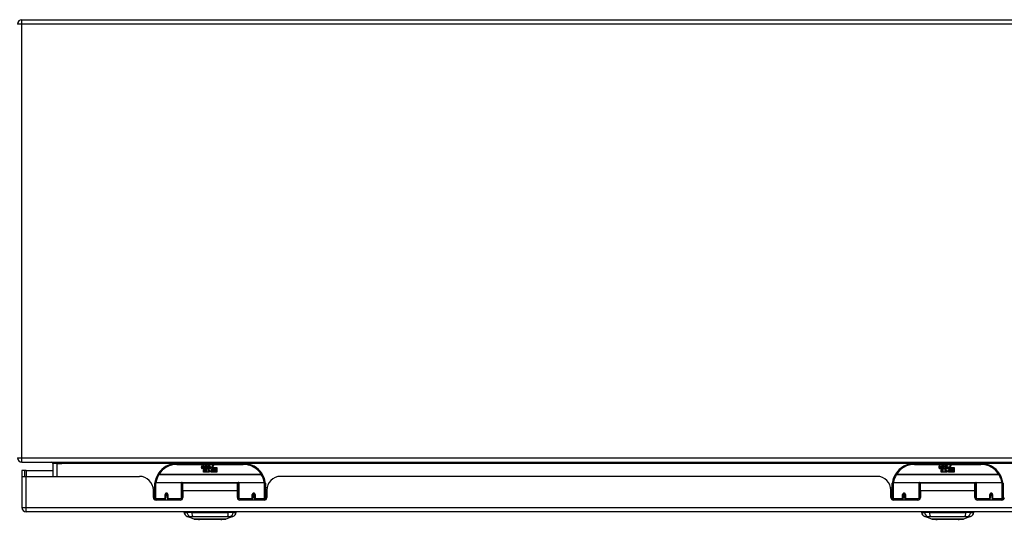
# Model space of a CAD drawing. Header units: inches. Extents: x 19 to 446, y 48 to 207.
# Tile 4 of 23: x 61 to 83, y 48 to 59. Entities that reach past the tile are written whole.
import ezdxf

# ---------------------------------------------------------------- set-up
doc = ezdxf.new("R2010")
doc.units = ezdxf.units.IN
doc.header["$MEASUREMENT"] = 0
doc.layers.add('Visible Edges(ANSI)', color=7, linetype='Continuous', lineweight=25)
doc.layers.add('Visible Tangent Edges(ANSI)', color=7, linetype='Continuous', lineweight=25)

msp = doc.modelspace()

# ---------------------------------------------------------------- linework, layer by layer
at = {"layer": 'Visible Edges(ANSI)'}
for p, q in [((60.623, 58.898), (101.149, 58.898)), ((60.69, 48.712), (60.622, 48.712)), ((60.622, 48.712), (60.622, 48.595)), ((60.623, 48.898), (102.425, 48.898)), ((60.721, 48.712), (60.69, 48.712)), ((60.69, 48.578), (60.69, 48.712)), ((60.721, 48.712), (61.322, 48.712)), ((61.322, 48.867), (61.322, 48.578)), ((65.622, 48.868), (64.122, 48.868)), ((64.677, 48.779), (64.684, 48.813)), ((64.684, 48.813), (64.697, 48.813)), ((64.697, 48.813), (64.691, 48.779)), ((64.713, 48.791), (64.717, 48.813)), ((64.717, 48.813), (64.731, 48.813)), ((64.722, 48.675), (64.722, 48.754)), ((64.731, 48.813), (64.724, 48.779)), ((64.74, 48.762), (64.74, 48.756)), ((64.74, 48.756), (64.752, 48.756)), ((64.744, 48.768), (64.741, 48.768)), ((64.743, 48.759), (64.744, 48.768)), ((64.755, 48.759), (64.743, 48.759)), ((64.747, 48.791), (64.751, 48.813)), ((64.751, 48.813), (64.764, 48.813)), ((64.752, 48.756), (64.752, 48.675)), ((64.764, 48.813), (64.755, 48.759)), ((64.756, 48.756), (64.779, 48.756)), ((64.756, 48.675), (64.756, 48.756)), ((64.761, 48.759), (64.785, 48.785)), ((64.777, 48.759), (64.761, 48.759)), ((64.771, 48.813), (64.788, 48.813)), ((64.785, 48.785), (64.771, 48.813)), ((64.79, 48.777), (64.777, 48.759)), ((64.779, 48.756), (64.786, 48.766)), ((64.786, 48.766), (64.786, 48.675)), ((64.788, 48.813), (64.795, 48.794)), ((64.792, 48.777), (64.79, 48.777)), ((64.79, 48.773), (64.798, 48.756)), ((64.79, 48.675), (64.79, 48.773)), ((64.8, 48.759), (64.792, 48.777)), ((64.795, 48.794), (64.797, 48.794)), ((64.797, 48.794), (64.811, 48.813)), ((64.798, 48.756), (64.82, 48.756)), ((64.816, 48.759), (64.8, 48.759)), ((64.827, 48.813), (64.803, 48.785)), ((64.803, 48.785), (64.816, 48.759)), ((64.811, 48.813), (64.827, 48.813)), ((64.82, 48.756), (64.82, 48.676)), ((64.82, 48.676), (64.857, 48.725)), ((64.826, 48.789), (64.863, 48.789)), ((64.833, 48.801), (64.833, 48.81)), ((64.857, 48.725), (64.836, 48.755)), ((64.861, 48.78), (64.837, 48.78)), ((64.871, 48.701), (64.857, 48.675)), ((64.866, 48.763), (64.873, 48.752)), ((64.889, 48.675), (64.871, 48.701)), ((64.873, 48.752), (64.904, 48.796)), ((64.907, 48.757), (64.887, 48.729)), ((64.887, 48.729), (64.924, 48.676)), ((64.904, 48.796), (64.906, 48.781)), ((64.906, 48.781), (64.95, 48.828)), ((64.908, 48.747), (64.907, 48.757)), ((64.924, 48.777), (64.908, 48.747)), ((64.924, 48.748), (64.924, 48.777)), ((65.022, 48.748), (64.924, 48.748)), ((64.924, 48.743), (65.022, 48.743)), ((64.924, 48.711), (64.924, 48.743)), ((65.022, 48.711), (64.924, 48.711)), ((64.924, 48.707), (65.022, 48.707)), ((64.924, 48.676), (64.924, 48.707)), ((64.95, 48.828), (64.926, 48.78)), ((64.926, 48.78), (65.022, 48.78)), ((65.022, 48.78), (65.022, 48.748)), ((65.022, 48.743), (65.022, 48.711)), ((65.022, 48.707), (65.022, 48.675)), ((82.274, 48.868), (80.774, 48.868)), ((81.329, 48.779), (81.335, 48.813)), ((81.335, 48.813), (81.348, 48.813)), ((81.348, 48.813), (81.342, 48.779)), ((81.365, 48.791), (81.369, 48.813)), ((81.369, 48.813), (81.382, 48.813)), ((81.374, 48.675), (81.374, 48.754)), ((81.382, 48.813), (81.376, 48.779)), ((81.392, 48.762), (81.391, 48.756)), ((81.391, 48.756), (81.404, 48.756)), ((81.396, 48.768), (81.393, 48.768)), ((81.395, 48.759), (81.396, 48.768)), ((81.406, 48.759), (81.395, 48.759)), ((81.399, 48.791), (81.403, 48.813)), ((81.403, 48.813), (81.416, 48.813)), ((81.404, 48.756), (81.404, 48.675)), ((81.416, 48.813), (81.406, 48.759)), ((81.408, 48.756), (81.43, 48.756)), ((81.408, 48.675), (81.408, 48.756)), ((81.412, 48.759), (81.436, 48.785)), ((81.428, 48.759), (81.412, 48.759)), ((81.423, 48.813), (81.439, 48.813)), ((81.436, 48.785), (81.423, 48.813)), ((81.442, 48.777), (81.428, 48.759)), ((81.43, 48.756), (81.438, 48.766)), ((81.438, 48.766), (81.438, 48.675)), ((81.439, 48.813), (81.447, 48.794)), ((81.444, 48.777), (81.442, 48.777)), ((81.442, 48.773), (81.449, 48.756)), ((81.442, 48.675), (81.442, 48.773)), ((81.452, 48.759), (81.444, 48.777)), ((81.447, 48.794), (81.449, 48.794)), ((81.449, 48.794), (81.462, 48.813)), ((81.449, 48.756), (81.472, 48.756)), ((81.468, 48.759), (81.452, 48.759)), ((81.479, 48.813), (81.454, 48.785)), ((81.454, 48.785), (81.468, 48.759)), ((81.462, 48.813), (81.479, 48.813)), ((81.472, 48.756), (81.472, 48.676)), ((81.472, 48.676), (81.508, 48.725)), ((81.477, 48.789), (81.514, 48.789)), ((81.484, 48.801), (81.484, 48.81)), ((81.508, 48.725), (81.488, 48.755)), ((81.513, 48.78), (81.489, 48.78)), ((81.523, 48.701), (81.509, 48.675)), ((81.518, 48.763), (81.525, 48.752)), ((81.54, 48.675), (81.523, 48.701)), ((81.525, 48.752), (81.556, 48.796)), ((81.558, 48.757), (81.538, 48.729)), ((81.538, 48.729), (81.575, 48.676)), ((81.556, 48.796), (81.558, 48.781)), ((81.558, 48.781), (81.602, 48.828)), ((81.56, 48.747), (81.558, 48.757)), ((81.575, 48.777), (81.56, 48.747)), ((81.575, 48.748), (81.575, 48.777)), ((81.674, 48.748), (81.575, 48.748)), ((81.575, 48.743), (81.674, 48.743)), ((81.575, 48.711), (81.575, 48.743)), ((81.674, 48.711), (81.575, 48.711)), ((81.575, 48.707), (81.674, 48.707)), ((81.575, 48.676), (81.575, 48.707)), ((81.602, 48.828), (81.577, 48.78)), ((81.577, 48.78), (81.674, 48.78)), ((81.674, 48.78), (81.674, 48.748)), ((81.674, 48.743), (81.674, 48.711)), ((81.674, 48.707), (81.674, 48.675)), ((60.622, 48.595), (60.622, 47.877)), ((60.624, 48.578), (60.721, 48.578)), ((60.721, 48.578), (63.279, 48.578)), ((64.752, 48.675), (64.722, 48.675)), ((64.786, 48.675), (64.756, 48.675)), ((64.857, 48.675), (64.79, 48.675)), ((65.022, 48.675), (64.889, 48.675)), ((79.931, 48.578), (66.465, 48.578)), ((81.404, 48.675), (81.374, 48.675)), ((81.438, 48.675), (81.408, 48.675)), ((81.509, 48.675), (81.442, 48.675)), ((81.674, 48.675), (81.54, 48.675)), ((63.587, 48.318), (63.622, 48.318)), ((63.591, 48.1), (63.591, 48.266)), ((63.622, 48.093), (63.622, 48.423)), ((63.642, 48.443), (64.227, 48.443)), ((64.243, 48.427), (64.243, 48.089)), ((64.243, 48.351), (64.257, 48.351)), ((64.257, 48.255), (64.257, 48.423)), ((65.488, 48.423), (64.257, 48.423)), ((64.257, 48.255), (64.257, 48.1)), ((65.488, 48.255), (65.488, 48.423)), ((65.502, 48.351), (65.488, 48.351)), ((65.488, 48.1), (65.488, 48.255)), ((65.502, 48.089), (65.502, 48.427)), ((65.518, 48.443), (66.103, 48.443)), ((66.122, 48.423), (66.122, 48.093)), ((66.158, 48.318), (66.122, 48.318)), ((66.153, 48.266), (66.153, 48.1)), ((80.239, 48.318), (80.274, 48.318)), ((80.243, 48.1), (80.243, 48.266)), ((80.274, 48.093), (80.274, 48.423)), ((80.294, 48.443), (80.878, 48.443)), ((80.894, 48.427), (80.894, 48.089)), ((80.894, 48.351), (80.908, 48.351)), ((80.908, 48.255), (80.908, 48.423)), ((82.139, 48.423), (80.908, 48.423)), ((80.908, 48.255), (80.908, 48.1)), ((82.139, 48.255), (82.139, 48.423)), ((82.139, 48.1), (82.139, 48.255)), ((82.154, 48.089), (82.154, 48.427)), ((82.17, 48.443), (82.754, 48.443)), ((82.774, 48.423), (82.774, 48.093)), ((63.591, 48.192), (63.622, 48.192)), ((63.622, 48.05), (63.62, 48.05)), ((63.622, 48.093), (63.622, 48.048)), ((64.198, 48.041), (63.651, 48.041)), ((63.867, 48.176), (63.91, 48.167)), ((63.867, 48.171), (63.867, 48.084)), ((63.904, 48.168), (63.867, 48.168)), ((63.867, 48.041), (63.867, 48.084)), ((63.91, 48.084), (63.91, 48.171)), ((63.91, 48.084), (63.91, 48.041)), ((64.243, 48.16), (64.257, 48.16)), ((64.243, 48.062), (64.243, 48.089)), ((65.502, 48.16), (65.488, 48.16)), ((65.502, 48.089), (65.502, 48.062)), ((66.094, 48.041), (65.547, 48.041)), ((65.878, 48.176), (65.835, 48.167)), ((65.835, 48.171), (65.835, 48.084)), ((65.835, 48.041), (65.835, 48.084)), ((65.841, 48.168), (65.878, 48.168)), ((65.878, 48.084), (65.878, 48.171)), ((65.878, 48.084), (65.878, 48.041)), ((66.153, 48.192), (66.122, 48.192)), ((66.122, 48.048), (66.122, 48.093)), ((66.125, 48.05), (66.122, 48.05)), ((80.243, 48.192), (80.274, 48.192)), ((80.274, 48.05), (80.272, 48.05)), ((80.274, 48.093), (80.274, 48.048)), ((80.849, 48.041), (80.302, 48.041)), ((80.518, 48.171), (80.518, 48.084)), ((80.556, 48.168), (80.518, 48.168)), ((80.518, 48.041), (80.518, 48.084)), ((80.519, 48.176), (80.561, 48.167)), ((80.561, 48.084), (80.561, 48.171)), ((80.561, 48.084), (80.561, 48.041)), ((80.894, 48.16), (80.908, 48.16)), ((80.894, 48.062), (80.894, 48.089)), ((82.154, 48.089), (82.154, 48.062)), ((82.746, 48.041), (82.199, 48.041)), ((82.487, 48.171), (82.487, 48.084)), ((82.487, 48.168), (82.53, 48.168)), ((82.487, 48.041), (82.487, 48.084)), ((82.53, 48.084), (82.53, 48.171)), ((82.53, 48.084), (82.53, 48.041)), ((82.774, 48.048), (82.774, 48.093)), ((82.776, 48.05), (82.774, 48.05)), ((102.326, 47.778), (60.721, 47.778)), ((64.282, 47.763), (64.35, 47.763)), ((64.461, 47.763), (64.35, 47.763)), ((64.516, 47.608), (64.356, 47.67)), ((64.461, 47.763), (65.284, 47.763)), ((65.389, 47.67), (65.229, 47.608)), ((65.395, 47.763), (65.284, 47.763)), ((65.395, 47.763), (65.463, 47.763)), ((80.933, 47.763), (81.001, 47.763)), ((81.112, 47.763), (81.001, 47.763)), ((81.167, 47.608), (81.007, 47.67)), ((81.112, 47.763), (81.936, 47.763)), ((82.041, 47.67), (81.881, 47.608)), ((82.046, 47.763), (81.936, 47.763)), ((82.046, 47.763), (82.115, 47.763))]:
    msp.add_line(p, q, dxfattribs=at)
at = {"layer": 'Visible Edges(ANSI)', "flags": 128}
for points in [[(63.628, 48.442), (63.628, 48.442), (63.628, 48.441), (63.628, 48.441), (63.628, 48.441), (63.628, 48.441), (63.628, 48.44), (63.628, 48.44), (63.628, 48.44), (63.628, 48.44), (63.628, 48.439), (63.628, 48.439), (63.628, 48.439), (63.628, 48.439), (63.627, 48.438), (63.627, 48.438), (63.627, 48.438), (63.627, 48.438), (63.627, 48.437), (63.627, 48.437), (63.627, 48.437), (63.627, 48.437), (63.627, 48.436), (63.627, 48.436), (63.627, 48.436)], [(66.118, 48.436), (66.118, 48.436), (66.118, 48.436), (66.118, 48.437), (66.118, 48.437), (66.118, 48.437), (66.118, 48.437), (66.118, 48.438), (66.118, 48.438), (66.118, 48.438), (66.117, 48.438), (66.117, 48.439), (66.117, 48.439), (66.117, 48.439), (66.117, 48.439), (66.117, 48.44), (66.117, 48.44), (66.117, 48.44), (66.117, 48.44), (66.117, 48.441), (66.117, 48.441), (66.117, 48.441), (66.117, 48.441), (66.117, 48.442), (66.117, 48.442)], [(80.279, 48.442), (80.279, 48.442), (80.279, 48.441), (80.279, 48.441), (80.279, 48.441), (80.279, 48.441), (80.279, 48.44), (80.279, 48.44), (80.279, 48.44), (80.279, 48.44), (80.279, 48.439), (80.279, 48.439), (80.279, 48.439), (80.279, 48.439), (80.279, 48.438), (80.279, 48.438), (80.279, 48.438), (80.279, 48.438), (80.279, 48.437), (80.279, 48.437), (80.279, 48.437), (80.279, 48.437), (80.279, 48.436), (80.279, 48.436), (80.279, 48.436)], [(82.769, 48.436), (82.769, 48.436), (82.769, 48.436), (82.769, 48.437), (82.769, 48.437), (82.769, 48.437), (82.769, 48.437), (82.769, 48.438), (82.769, 48.438), (82.769, 48.438), (82.769, 48.438), (82.769, 48.439), (82.769, 48.439), (82.769, 48.439), (82.769, 48.439), (82.769, 48.44), (82.769, 48.44), (82.769, 48.44), (82.769, 48.44), (82.769, 48.441), (82.769, 48.441), (82.769, 48.441), (82.769, 48.441), (82.769, 48.442), (82.768, 48.442)], [(63.867, 48.171), (63.867, 48.173), (63.867, 48.176), (63.868, 48.178), (63.869, 48.181), (63.871, 48.183), (63.873, 48.186), (63.875, 48.187), (63.877, 48.189), (63.88, 48.19), (63.882, 48.191), (63.885, 48.192), (63.888, 48.192), (63.891, 48.192), (63.894, 48.191), (63.897, 48.19), (63.899, 48.189), (63.902, 48.187), (63.904, 48.186), (63.906, 48.183), (63.907, 48.181), (63.908, 48.178), (63.909, 48.176), (63.91, 48.173), (63.91, 48.171)], [(64.243, 48.062), (64.243, 48.065), (64.243, 48.067), (64.244, 48.07), (64.244, 48.073), (64.244, 48.075), (64.245, 48.078), (64.245, 48.08), (64.245, 48.083), (64.246, 48.085), (64.246, 48.088), (64.247, 48.091), (64.247, 48.093), (64.248, 48.096), (64.249, 48.098), (64.249, 48.101), (64.25, 48.103), (64.251, 48.106), (64.252, 48.108), (64.252, 48.111), (64.253, 48.114), (64.254, 48.116), (64.255, 48.119), (64.256, 48.121), (64.257, 48.124)], [(65.488, 48.124), (65.489, 48.121), (65.49, 48.119), (65.491, 48.116), (65.492, 48.114), (65.493, 48.111), (65.493, 48.108), (65.494, 48.106), (65.495, 48.103), (65.496, 48.101), (65.496, 48.098), (65.497, 48.096), (65.498, 48.093), (65.498, 48.091), (65.499, 48.088), (65.499, 48.085), (65.5, 48.083), (65.5, 48.08), (65.5, 48.078), (65.501, 48.075), (65.501, 48.073), (65.501, 48.07), (65.502, 48.067), (65.502, 48.065), (65.502, 48.062)], [(65.835, 48.171), (65.835, 48.173), (65.836, 48.176), (65.837, 48.178), (65.838, 48.181), (65.839, 48.183), (65.841, 48.186), (65.843, 48.187), (65.845, 48.189), (65.848, 48.19), (65.851, 48.191), (65.854, 48.192), (65.857, 48.192), (65.86, 48.192), (65.863, 48.191), (65.865, 48.191), (65.868, 48.189), (65.87, 48.187), (65.872, 48.186), (65.874, 48.183), (65.876, 48.181), (65.877, 48.178), (65.878, 48.176), (65.878, 48.173), (65.878, 48.171)], [(80.518, 48.171), (80.518, 48.173), (80.519, 48.176), (80.52, 48.178), (80.521, 48.181), (80.522, 48.183), (80.524, 48.186), (80.526, 48.187), (80.529, 48.189), (80.531, 48.19), (80.534, 48.191), (80.537, 48.192), (80.54, 48.192), (80.543, 48.192), (80.546, 48.191), (80.548, 48.19), (80.551, 48.189), (80.553, 48.187), (80.555, 48.186), (80.557, 48.183), (80.559, 48.181), (80.56, 48.178), (80.561, 48.176), (80.561, 48.173), (80.561, 48.171)], [(80.894, 48.062), (80.895, 48.065), (80.895, 48.067), (80.895, 48.07), (80.895, 48.073), (80.896, 48.075), (80.896, 48.078), (80.896, 48.08), (80.897, 48.083), (80.897, 48.085), (80.898, 48.088), (80.898, 48.091), (80.899, 48.093), (80.9, 48.096), (80.9, 48.098), (80.901, 48.101), (80.902, 48.103), (80.902, 48.106), (80.903, 48.108), (80.904, 48.111), (80.905, 48.114), (80.906, 48.116), (80.907, 48.119), (80.907, 48.121), (80.908, 48.124)], [(82.139, 48.124), (82.14, 48.121), (82.141, 48.119), (82.142, 48.116), (82.143, 48.114), (82.144, 48.111), (82.145, 48.108), (82.146, 48.106), (82.146, 48.103), (82.147, 48.101), (82.148, 48.098), (82.148, 48.096), (82.149, 48.093), (82.15, 48.091), (82.15, 48.088), (82.151, 48.085), (82.151, 48.083), (82.152, 48.08), (82.152, 48.078), (82.152, 48.075), (82.153, 48.073), (82.153, 48.07), (82.153, 48.067), (82.153, 48.065), (82.154, 48.062)], [(82.487, 48.171), (82.487, 48.173), (82.487, 48.176), (82.488, 48.178), (82.489, 48.181), (82.491, 48.183), (82.492, 48.186), (82.495, 48.187), (82.497, 48.189), (82.5, 48.19), (82.502, 48.191), (82.505, 48.192), (82.508, 48.192), (82.511, 48.192), (82.514, 48.191), (82.517, 48.191), (82.519, 48.189), (82.522, 48.187), (82.524, 48.186), (82.526, 48.183), (82.527, 48.181), (82.528, 48.178), (82.529, 48.176), (82.53, 48.173), (82.53, 48.171)], [(64.517, 47.608), (64.518, 47.608), (64.519, 47.608), (64.521, 47.608), (64.524, 47.608), (64.528, 47.608), (64.533, 47.608), (64.538, 47.608), (64.544, 47.608), (64.551, 47.608), (64.559, 47.608), (64.568, 47.608), (64.577, 47.608), (64.587, 47.608), (64.598, 47.608), (64.609, 47.607), (64.621, 47.607), (64.634, 47.607), (64.647, 47.608), (64.661, 47.608), (64.675, 47.608), (64.69, 47.608), (64.705, 47.608), (64.72, 47.608), (64.736, 47.608), (64.753, 47.608), (64.769, 47.608), (64.786, 47.608), (64.803, 47.608), (64.82, 47.608), (64.837, 47.608), (64.855, 47.608), (64.872, 47.608), (64.89, 47.608), (64.907, 47.608), (64.925, 47.608), (64.942, 47.608), (64.959, 47.608), (64.976, 47.608), (64.992, 47.608), (65.009, 47.608), (65.025, 47.608), (65.04, 47.608), (65.055, 47.608), (65.07, 47.608), (65.084, 47.608), (65.098, 47.608), (65.111, 47.607), (65.124, 47.607), (65.136, 47.607), (65.147, 47.608), (65.158, 47.608), (65.168, 47.608), (65.177, 47.608), (65.186, 47.608), (65.193, 47.608), (65.201, 47.608), (65.207, 47.608), (65.212, 47.608), (65.217, 47.608), (65.221, 47.608), (65.224, 47.608), (65.226, 47.608), (65.227, 47.608), (65.228, 47.608)], [(81.169, 47.608), (81.169, 47.608), (81.171, 47.608), (81.173, 47.608), (81.176, 47.608), (81.179, 47.608), (81.184, 47.608), (81.19, 47.608), (81.196, 47.608), (81.203, 47.608), (81.211, 47.608), (81.219, 47.608), (81.229, 47.608), (81.239, 47.608), (81.249, 47.608), (81.261, 47.607), (81.273, 47.607), (81.285, 47.607), (81.298, 47.608), (81.312, 47.608), (81.326, 47.608), (81.341, 47.608), (81.356, 47.608), (81.372, 47.608), (81.388, 47.608), (81.404, 47.608), (81.421, 47.608), (81.438, 47.608), (81.455, 47.608), (81.472, 47.608), (81.489, 47.608), (81.506, 47.608), (81.524, 47.608), (81.541, 47.608), (81.559, 47.608), (81.576, 47.608), (81.593, 47.608), (81.61, 47.608), (81.627, 47.608), (81.644, 47.608), (81.66, 47.608), (81.676, 47.608), (81.692, 47.608), (81.707, 47.608), (81.722, 47.608), (81.736, 47.608), (81.75, 47.608), (81.763, 47.607), (81.775, 47.607), (81.787, 47.607), (81.799, 47.608), (81.809, 47.608), (81.819, 47.608), (81.829, 47.608), (81.837, 47.608), (81.845, 47.608), (81.852, 47.608), (81.858, 47.608), (81.864, 47.608), (81.868, 47.608), (81.872, 47.608), (81.875, 47.608), (81.877, 47.608), (81.879, 47.608), (81.879, 47.608)]]:
    msp.add_lwpolyline(points, dxfattribs=at)
at = {"layer": 'Visible Edges(ANSI)'}
for centre, radius, start, end in [((60.623, 58.799), 0.099, 90, 180), ((60.623, 48.997), 0.099, 180, 270), ((61.291, 48.867), 0.031, 0, 90), ((64.122, 48.368), 0.5, 90, 147.7623), ((64.705, 48.773), 0.0288, 169, 198.4748), ((64.688, 48.768), 0.0105, 198.4748, 269.6788), ((64.688, 48.782), 0.0246, 269.6788, 333.9508), ((64.703, 48.777), 0.0123, 169.9922, 203.5487), ((64.697, 48.774), 0.006, 203.5487, 276.1027), ((64.697, 48.781), 0.0126, 276.1027, 327.6083), ((64.668, 48.798), 0.0465, 328.5584, 350.8257), ((64.739, 48.773), 0.0288, 183.6169, 196.9928), ((64.721, 48.767), 0.0101, 196.9928, 269.4776), ((64.721, 48.781), 0.024, 269.4776, 327.4114), ((64.723, 48.778), 0.024, 268.7952, 316.5849), ((64.737, 48.777), 0.0123, 170, 203.5571), ((64.731, 48.774), 0.006, 203.5571, 276.03), ((64.73, 48.781), 0.0126, 276.03, 327.5992), ((64.702, 48.799), 0.0465, 327.5992, 350), ((64.852, 48.778), 0.0282, 156.1555, 203.8445), ((64.84, 48.773), 0.0152, 203.8445, 265.0802), ((64.851, 48.753), 0.0607, 81.5605, 107.3343), ((64.844, 48.773), 0.0307, 64.6784, 112.5609), ((64.845, 48.776), 0.00955, 151.4547, 231.1652), ((64.844, 48.787), 0.033, 257.079, 313.1785), ((64.846, 48.777), 0.0109, 231.1652, 289.3797), ((64.844, 48.787), 0.0299, 260.4085, 314.1684), ((64.844, 48.783), 0.0168, 289.3797, 352.9975), ((64.853, 48.792), 0.0096, 343.5261, 64.6784), ((64.857, 48.793), 0.0197, 356.5646, 81.5605), ((64.837, 48.794), 0.0398, 314.1684, 356.5646), ((65.622, 48.368), 0.5, 32.2377, 90), ((80.774, 48.368), 0.5, 90, 147.7623), ((81.357, 48.773), 0.0288, 169, 198.4748), ((81.34, 48.768), 0.0105, 198.4748, 269.6788), ((81.34, 48.782), 0.0246, 269.6788, 333.9508), ((81.355, 48.777), 0.0123, 169.9922, 203.5487), ((81.349, 48.774), 0.006, 203.5487, 276.1027), ((81.348, 48.781), 0.0126, 276.1027, 327.6083), ((81.319, 48.798), 0.0465, 328.5584, 350.8257), ((81.39, 48.773), 0.0288, 183.6169, 196.9928), ((81.373, 48.767), 0.0101, 196.9928, 269.4776), ((81.373, 48.781), 0.024, 269.4776, 327.4114), ((81.374, 48.778), 0.024, 268.7952, 316.5849), ((81.388, 48.777), 0.0123, 170, 203.5571), ((81.382, 48.774), 0.006, 203.5571, 276.03), ((81.382, 48.781), 0.0126, 276.03, 327.5992), ((81.353, 48.799), 0.0465, 327.5992, 350), ((81.503, 48.778), 0.0282, 156.1555, 203.8445), ((81.491, 48.773), 0.0152, 203.8445, 265.0802), ((81.502, 48.753), 0.0607, 81.5605, 107.3343), ((81.496, 48.773), 0.0307, 64.6784, 112.5609), ((81.497, 48.776), 0.00955, 151.4547, 231.1652), ((81.495, 48.787), 0.033, 257.079, 313.1785), ((81.495, 48.787), 0.0299, 260.4085, 314.1684), ((81.498, 48.777), 0.0109, 231.1652, 289.3797), ((81.496, 48.783), 0.0168, 289.3797, 352.9975), ((81.505, 48.792), 0.0096, 343.5261, 64.6784), ((81.508, 48.793), 0.0197, 356.5646, 81.5605), ((81.488, 48.794), 0.0398, 314.1684, 356.5646), ((82.274, 48.368), 0.5, 32.2377, 90), ((60.721, 48.595), 0.099, 180, 189.8877), ((63.279, 48.266), 0.312, 0, 90), ((64.122, 48.368), 0.5, 147.7623, 171.4919), ((65.622, 48.368), 0.5, 8.5081, 32.2377), ((66.465, 48.266), 0.312, 90, 180), ((79.931, 48.266), 0.312, 0, 90), ((80.774, 48.368), 0.5, 147.7623, 171.4919), ((82.274, 48.368), 0.5, 8.5081, 32.2377), ((63.642, 48.423), 0.0197, 90, 180), ((64.227, 48.427), 0.0157, 0, 90), ((65.518, 48.427), 0.0157, 90, 180), ((66.103, 48.423), 0.0197, 0, 90), ((80.294, 48.423), 0.0197, 90, 180), ((80.878, 48.427), 0.0157, 0, 90), ((82.17, 48.427), 0.0157, 90, 180), ((82.754, 48.423), 0.0197, 0, 90), ((63.651, 48.1), 0.0591, 180, 270), ((63.888, 48.171), 0.0217, 180, 350.853), ((64.198, 48.1), 0.0591, 270, 0), ((65.547, 48.1), 0.0591, 180, 270), ((65.857, 48.171), 0.0217, 189.147, 0), ((66.094, 48.1), 0.0591, 270, 0), ((80.302, 48.1), 0.0591, 180, 270), ((80.54, 48.171), 0.0217, 180, 350.853), ((80.849, 48.1), 0.0591, 270, 0), ((82.199, 48.1), 0.0591, 180, 270), ((82.508, 48.171), 0.0217, 180, 0), ((82.746, 48.1), 0.0591, 270, 0), ((60.721, 47.877), 0.099, 180, 270), ((64.399, 47.78), 0.118, 188.6009, 248.7495), ((64.341, 47.755), 0.0394, 143.1301, 168.463), ((64.517, 47.613), 0.00492, 248.7495, 269.7912), ((65.228, 47.613), 0.00492, 270.2088, 291.2505), ((65.346, 47.78), 0.118, 291.2505, 351.3991), ((65.404, 47.755), 0.0394, 11.537, 36.8699), ((81.05, 47.78), 0.118, 188.6009, 248.7495), ((80.992, 47.755), 0.0394, 143.1301, 168.463), ((81.169, 47.613), 0.00492, 248.7495, 269.7912), ((81.879, 47.613), 0.00492, 270.2088, 291.2505), ((81.998, 47.78), 0.118, 291.2505, 351.3991), ((82.055, 47.755), 0.0394, 11.537, 36.8699)]:
    msp.add_arc(centre, radius, start, end, dxfattribs=at)
for centre, start_param, end_param in [((63.888, 48.179), 3.891005, 4.221748), ((65.857, 48.179), 5.20303, 5.533773), ((80.54, 48.179), 3.891005, 4.221748), ((82.508, 48.179), 3.444465, 5.980313)]:
    msp.add_ellipse(centre, major_axis=(0.0217, 0), ratio=0.267949, start_param=start_param, end_param=end_param, dxfattribs=at)
at = {"layer": 'Visible Tangent Edges(ANSI)'}
for p, q in [((60.623, 58.799), (60.524, 58.799)), ((60.623, 58.799), (60.623, 58.898)), ((60.623, 48.997), (60.623, 58.799)), ((101.149, 58.799), (60.623, 58.799)), ((60.524, 48.997), (60.623, 48.997)), ((60.623, 48.898), (60.623, 48.997)), ((60.623, 48.997), (101.658, 48.997)), ((60.721, 48.712), (60.721, 48.578)), ((61.421, 48.867), (61.322, 48.867)), ((61.421, 48.867), (61.421, 48.898)), ((61.421, 48.578), (61.421, 48.867)), ((61.421, 48.867), (61.522, 48.867)), ((64.091, 48.867), (61.522, 48.867)), ((64.122, 48.848), (64.122, 48.868)), ((64.122, 48.848), (65.622, 48.848)), ((65.622, 48.868), (65.622, 48.848)), ((80.742, 48.867), (65.654, 48.867)), ((80.774, 48.848), (80.774, 48.868)), ((80.774, 48.848), (82.274, 48.848)), ((82.274, 48.868), (82.274, 48.848)), ((97.394, 48.867), (82.306, 48.867)), ((60.721, 47.877), (60.721, 48.578)), ((63.716, 48.624), (63.7, 48.635)), ((66.029, 48.624), (63.716, 48.624)), ((63.716, 48.62), (63.716, 48.624)), ((63.716, 48.62), (66.029, 48.62)), ((66.045, 48.635), (66.029, 48.624)), ((66.029, 48.624), (66.029, 48.62)), ((80.368, 48.624), (80.351, 48.635)), ((82.68, 48.624), (80.368, 48.624)), ((80.368, 48.62), (80.368, 48.624)), ((80.368, 48.62), (82.68, 48.62)), ((82.697, 48.635), (82.68, 48.624)), ((82.68, 48.624), (82.68, 48.62)), ((63.642, 48.443), (63.642, 48.074)), ((64.227, 48.074), (64.227, 48.443)), ((65.505, 48.435), (64.24, 48.435)), ((65.488, 48.255), (64.257, 48.255)), ((65.518, 48.443), (65.518, 48.074)), ((66.103, 48.074), (66.103, 48.443)), ((80.294, 48.443), (80.294, 48.074)), ((80.878, 48.074), (80.878, 48.443)), ((82.156, 48.435), (80.892, 48.435)), ((82.139, 48.255), (80.908, 48.255)), ((82.17, 48.443), (82.17, 48.074)), ((82.754, 48.074), (82.754, 48.443)), ((63.595, 48.081), (63.622, 48.081)), ((63.642, 48.042), (63.642, 48.074)), ((63.857, 48.074), (63.642, 48.074)), ((63.857, 48.074), (63.857, 48.166)), ((63.857, 48.074), (63.857, 48.041)), ((63.92, 48.166), (63.92, 48.074)), ((64.227, 48.074), (63.92, 48.074)), ((63.92, 48.041), (63.92, 48.074)), ((64.227, 48.074), (64.227, 48.049)), ((64.245, 48.081), (64.254, 48.081)), ((65.491, 48.081), (65.5, 48.081)), ((65.518, 48.049), (65.518, 48.074)), ((65.825, 48.074), (65.518, 48.074)), ((65.825, 48.074), (65.825, 48.166)), ((65.825, 48.074), (65.825, 48.041)), ((65.888, 48.166), (65.888, 48.074)), ((66.103, 48.074), (65.888, 48.074)), ((65.888, 48.041), (65.888, 48.074)), ((66.103, 48.074), (66.103, 48.042)), ((66.122, 48.081), (66.15, 48.081)), ((80.246, 48.081), (80.274, 48.081)), ((80.294, 48.042), (80.294, 48.074)), ((80.508, 48.074), (80.294, 48.074)), ((80.508, 48.074), (80.508, 48.166)), ((80.508, 48.074), (80.508, 48.041)), ((80.571, 48.166), (80.571, 48.074)), ((80.878, 48.074), (80.571, 48.074)), ((80.571, 48.041), (80.571, 48.074)), ((80.878, 48.074), (80.878, 48.049)), ((80.897, 48.081), (80.905, 48.081)), ((82.143, 48.081), (82.151, 48.081)), ((82.17, 48.049), (82.17, 48.074)), ((82.477, 48.074), (82.17, 48.074)), ((82.477, 48.074), (82.477, 48.166)), ((82.477, 48.074), (82.477, 48.041)), ((82.54, 48.166), (82.54, 48.074)), ((82.754, 48.074), (82.54, 48.074)), ((82.54, 48.041), (82.54, 48.074)), ((82.754, 48.074), (82.754, 48.042)), ((82.774, 48.081), (82.802, 48.081)), ((60.622, 47.877), (60.721, 47.877)), ((60.721, 47.778), (60.721, 47.877)), ((60.721, 47.877), (102.326, 47.877))]:
    msp.add_line(p, q, dxfattribs=at)
at = {"layer": 'Visible Tangent Edges(ANSI)', "flags": 128}
for points in [[(82.154, 48.291), (82.153, 48.291), (82.153, 48.292), (82.152, 48.293), (82.152, 48.293), (82.151, 48.294), (82.151, 48.294), (82.15, 48.295), (82.15, 48.295), (82.149, 48.296), (82.148, 48.297), (82.148, 48.297), (82.147, 48.298), (82.147, 48.298), (82.146, 48.299), (82.145, 48.299), (82.145, 48.3), (82.144, 48.3), (82.144, 48.301), (82.143, 48.302), (82.142, 48.302), (82.141, 48.303), (82.141, 48.303), (82.14, 48.304), (82.139, 48.304)], [(82.139, 48.286), (82.141, 48.284), (82.142, 48.283), (82.143, 48.281), (82.144, 48.279), (82.145, 48.277), (82.145, 48.276), (82.146, 48.274), (82.147, 48.272), (82.148, 48.27), (82.149, 48.268), (82.149, 48.267), (82.15, 48.265), (82.151, 48.263), (82.151, 48.261), (82.152, 48.259), (82.152, 48.258), (82.152, 48.256), (82.153, 48.254), (82.153, 48.253), (82.153, 48.251), (82.154, 48.249), (82.154, 48.248), (82.154, 48.246), (82.154, 48.244)], [(63.92, 48.166), (63.919, 48.17), (63.919, 48.174), (63.918, 48.178), (63.916, 48.182), (63.914, 48.185), (63.911, 48.189), (63.908, 48.192), (63.905, 48.194), (63.901, 48.196), (63.897, 48.198), (63.893, 48.199), (63.888, 48.199), (63.884, 48.199), (63.88, 48.198), (63.876, 48.196), (63.872, 48.194), (63.868, 48.192), (63.865, 48.189), (63.863, 48.185), (63.861, 48.182), (63.859, 48.178), (63.858, 48.174), (63.857, 48.17), (63.857, 48.166)], [(64.256, 48.16), (64.255, 48.156), (64.254, 48.152), (64.253, 48.148), (64.252, 48.144), (64.252, 48.14), (64.251, 48.136), (64.25, 48.132), (64.249, 48.128), (64.249, 48.124), (64.248, 48.12), (64.247, 48.116), (64.247, 48.112), (64.246, 48.107), (64.246, 48.103), (64.245, 48.099), (64.245, 48.095), (64.244, 48.091), (64.244, 48.087), (64.244, 48.083), (64.243, 48.078), (64.243, 48.074), (64.243, 48.07), (64.243, 48.066), (64.243, 48.062)], [(65.502, 48.062), (65.502, 48.066), (65.502, 48.07), (65.502, 48.074), (65.502, 48.078), (65.501, 48.083), (65.501, 48.087), (65.501, 48.091), (65.5, 48.095), (65.5, 48.099), (65.499, 48.103), (65.499, 48.107), (65.498, 48.112), (65.498, 48.116), (65.497, 48.12), (65.496, 48.124), (65.496, 48.128), (65.495, 48.132), (65.494, 48.136), (65.493, 48.14), (65.493, 48.144), (65.492, 48.148), (65.491, 48.152), (65.49, 48.156), (65.489, 48.16)], [(65.888, 48.166), (65.888, 48.17), (65.887, 48.174), (65.886, 48.178), (65.884, 48.182), (65.882, 48.185), (65.88, 48.189), (65.877, 48.192), (65.873, 48.194), (65.869, 48.196), (65.865, 48.198), (65.861, 48.199), (65.857, 48.199), (65.852, 48.199), (65.848, 48.198), (65.844, 48.196), (65.84, 48.194), (65.837, 48.192), (65.834, 48.189), (65.831, 48.185), (65.829, 48.182), (65.827, 48.178), (65.826, 48.174), (65.825, 48.17), (65.825, 48.166)], [(80.571, 48.166), (80.571, 48.17), (80.57, 48.174), (80.569, 48.178), (80.567, 48.182), (80.565, 48.185), (80.563, 48.189), (80.56, 48.192), (80.556, 48.194), (80.552, 48.196), (80.548, 48.198), (80.544, 48.199), (80.54, 48.199), (80.535, 48.199), (80.531, 48.198), (80.527, 48.196), (80.523, 48.194), (80.52, 48.192), (80.517, 48.189), (80.514, 48.185), (80.512, 48.182), (80.51, 48.178), (80.509, 48.174), (80.508, 48.17), (80.508, 48.166)], [(80.908, 48.16), (80.907, 48.156), (80.906, 48.152), (80.905, 48.148), (80.904, 48.144), (80.903, 48.14), (80.902, 48.136), (80.901, 48.132), (80.901, 48.128), (80.9, 48.124), (80.899, 48.12), (80.899, 48.116), (80.898, 48.112), (80.898, 48.107), (80.897, 48.103), (80.897, 48.099), (80.896, 48.095), (80.896, 48.091), (80.896, 48.087), (80.895, 48.083), (80.895, 48.078), (80.895, 48.074), (80.895, 48.07), (80.894, 48.066), (80.894, 48.062)], [(82.154, 48.062), (82.154, 48.066), (82.153, 48.07), (82.153, 48.075), (82.153, 48.079), (82.153, 48.083), (82.152, 48.088), (82.152, 48.092), (82.152, 48.096), (82.151, 48.1), (82.151, 48.105), (82.15, 48.109), (82.15, 48.113), (82.149, 48.117), (82.148, 48.121), (82.148, 48.126), (82.147, 48.13), (82.146, 48.134), (82.145, 48.138), (82.144, 48.142), (82.144, 48.146), (82.143, 48.151), (82.142, 48.155), (82.141, 48.159), (82.139, 48.163)], [(82.54, 48.166), (82.539, 48.17), (82.539, 48.174), (82.538, 48.178), (82.536, 48.182), (82.534, 48.185), (82.531, 48.189), (82.528, 48.192), (82.525, 48.194), (82.521, 48.196), (82.517, 48.198), (82.512, 48.199), (82.508, 48.199), (82.504, 48.199), (82.5, 48.198), (82.496, 48.196), (82.492, 48.194), (82.488, 48.192), (82.485, 48.189), (82.483, 48.185), (82.481, 48.182), (82.479, 48.178), (82.478, 48.174), (82.477, 48.17), (82.477, 48.166)], [(64.356, 47.67), (64.356, 47.67), (64.356, 47.67), (64.357, 47.67), (64.358, 47.67), (64.359, 47.67), (64.361, 47.67), (64.363, 47.67), (64.365, 47.67), (64.367, 47.67), (64.369, 47.67), (64.372, 47.67), (64.375, 47.67), (64.379, 47.669), (64.382, 47.669), (64.386, 47.669), (64.39, 47.669), (64.394, 47.669), (64.399, 47.669), (64.403, 47.669), (64.408, 47.669), (64.413, 47.669), (64.419, 47.669), (64.424, 47.669), (64.433, 47.669)], [(64.433, 47.669), (64.434, 47.669), (64.435, 47.669), (64.437, 47.669), (64.438, 47.669), (64.44, 47.669), (64.442, 47.669), (64.444, 47.669), (64.446, 47.669), (64.447, 47.669), (64.449, 47.669), (64.452, 47.669), (64.454, 47.669), (64.456, 47.669), (64.458, 47.669), (64.46, 47.669), (64.463, 47.669), (64.465, 47.669), (64.468, 47.669), (64.47, 47.669), (64.473, 47.669), (64.476, 47.669), (64.478, 47.669), (64.481, 47.669), (64.484, 47.669)], [(64.484, 47.669), (64.517, 47.669), (64.548, 47.669), (64.58, 47.669), (64.611, 47.669), (64.643, 47.669), (64.676, 47.67), (64.708, 47.67), (64.741, 47.67), (64.773, 47.67), (64.806, 47.67), (64.839, 47.67), (64.872, 47.67), (64.905, 47.67), (64.938, 47.67), (64.971, 47.67), (65.004, 47.67), (65.037, 47.67), (65.069, 47.67), (65.101, 47.669), (65.133, 47.669), (65.165, 47.669), (65.196, 47.669), (65.228, 47.669), (65.261, 47.669)], [(64.598, 47.608), (64.591, 47.608), (64.585, 47.608), (64.579, 47.608), (64.574, 47.608), (64.568, 47.608), (64.563, 47.608), (64.558, 47.608), (64.553, 47.608), (64.549, 47.608), (64.544, 47.608), (64.541, 47.608), (64.537, 47.608), (64.534, 47.608), (64.53, 47.608), (64.528, 47.608), (64.525, 47.608), (64.523, 47.608), (64.521, 47.608), (64.519, 47.608), (64.518, 47.608), (64.517, 47.608), (64.516, 47.608), (64.516, 47.608), (64.516, 47.608)], [(64.645, 47.608), (64.643, 47.608), (64.641, 47.608), (64.639, 47.608), (64.636, 47.608), (64.634, 47.608), (64.632, 47.608), (64.63, 47.608), (64.628, 47.608), (64.626, 47.608), (64.624, 47.608), (64.622, 47.608), (64.62, 47.608), (64.618, 47.608), (64.616, 47.608), (64.614, 47.608), (64.613, 47.608), (64.611, 47.608), (64.609, 47.608), (64.607, 47.608), (64.605, 47.608), (64.603, 47.608), (64.601, 47.608), (64.6, 47.608), (64.598, 47.608)], [(65.1, 47.608), (65.084, 47.608), (65.067, 47.608), (65.049, 47.608), (65.031, 47.608), (65.013, 47.608), (64.993, 47.608), (64.974, 47.608), (64.954, 47.608), (64.934, 47.608), (64.914, 47.608), (64.893, 47.608), (64.872, 47.608), (64.852, 47.608), (64.831, 47.608), (64.811, 47.608), (64.791, 47.608), (64.771, 47.608), (64.751, 47.608), (64.732, 47.608), (64.713, 47.608), (64.695, 47.608), (64.678, 47.608), (64.661, 47.608), (64.645, 47.608)], [(65.147, 47.608), (65.145, 47.608), (65.144, 47.608), (65.142, 47.608), (65.14, 47.608), (65.138, 47.608), (65.136, 47.608), (65.134, 47.608), (65.132, 47.608), (65.13, 47.608), (65.129, 47.608), (65.127, 47.608), (65.125, 47.608), (65.123, 47.608), (65.121, 47.608), (65.119, 47.608), (65.117, 47.608), (65.115, 47.608), (65.113, 47.608), (65.111, 47.608), (65.108, 47.608), (65.106, 47.608), (65.104, 47.608), (65.102, 47.608), (65.1, 47.608)], [(65.229, 47.608), (65.229, 47.608), (65.229, 47.608), (65.228, 47.608), (65.227, 47.608), (65.226, 47.608), (65.224, 47.608), (65.222, 47.608), (65.22, 47.608), (65.217, 47.608), (65.214, 47.608), (65.211, 47.608), (65.208, 47.608), (65.204, 47.608), (65.2, 47.608), (65.196, 47.608), (65.192, 47.608), (65.187, 47.608), (65.182, 47.608), (65.177, 47.608), (65.171, 47.608), (65.166, 47.608), (65.16, 47.608), (65.154, 47.608), (65.147, 47.608)], [(65.261, 47.669), (65.264, 47.669), (65.267, 47.669), (65.269, 47.669), (65.272, 47.669), (65.275, 47.669), (65.277, 47.669), (65.28, 47.669), (65.282, 47.669), (65.284, 47.669), (65.287, 47.669), (65.289, 47.669), (65.291, 47.669), (65.293, 47.669), (65.295, 47.669), (65.297, 47.669), (65.299, 47.669), (65.301, 47.669), (65.303, 47.669), (65.305, 47.669), (65.307, 47.669), (65.308, 47.669), (65.31, 47.669), (65.311, 47.669), (65.312, 47.669)], [(65.312, 47.669), (65.321, 47.669), (65.326, 47.669), (65.332, 47.669), (65.337, 47.669), (65.342, 47.669), (65.346, 47.669), (65.351, 47.669), (65.355, 47.669), (65.359, 47.669), (65.363, 47.669), (65.366, 47.669), (65.37, 47.67), (65.373, 47.67), (65.376, 47.67), (65.378, 47.67), (65.38, 47.67), (65.382, 47.67), (65.384, 47.67), (65.386, 47.67), (65.387, 47.67), (65.388, 47.67), (65.389, 47.67), (65.389, 47.67), (65.389, 47.67)], [(81.007, 47.67), (81.008, 47.67), (81.008, 47.67), (81.009, 47.67), (81.01, 47.67), (81.011, 47.67), (81.012, 47.67), (81.014, 47.67), (81.016, 47.67), (81.018, 47.67), (81.021, 47.67), (81.024, 47.67), (81.027, 47.67), (81.03, 47.669), (81.034, 47.669), (81.037, 47.669), (81.041, 47.669), (81.046, 47.669), (81.05, 47.669), (81.055, 47.669), (81.06, 47.669), (81.065, 47.669), (81.07, 47.669), (81.076, 47.669), (81.084, 47.669)], [(81.084, 47.669), (81.085, 47.669), (81.087, 47.669), (81.088, 47.669), (81.09, 47.669), (81.092, 47.669), (81.093, 47.669), (81.095, 47.669), (81.097, 47.669), (81.099, 47.669), (81.101, 47.669), (81.103, 47.669), (81.105, 47.669), (81.107, 47.669), (81.11, 47.669), (81.112, 47.669), (81.114, 47.669), (81.117, 47.669), (81.119, 47.669), (81.122, 47.669), (81.125, 47.669), (81.127, 47.669), (81.13, 47.669), (81.133, 47.669), (81.135, 47.669)], [(81.135, 47.669), (81.169, 47.669), (81.2, 47.669), (81.231, 47.669), (81.263, 47.669), (81.295, 47.669), (81.327, 47.67), (81.36, 47.67), (81.392, 47.67), (81.425, 47.67), (81.458, 47.67), (81.491, 47.67), (81.524, 47.67), (81.557, 47.67), (81.59, 47.67), (81.623, 47.67), (81.655, 47.67), (81.688, 47.67), (81.721, 47.67), (81.753, 47.669), (81.785, 47.669), (81.817, 47.669), (81.848, 47.669), (81.879, 47.669), (81.913, 47.669)], [(81.249, 47.608), (81.243, 47.608), (81.237, 47.608), (81.231, 47.608), (81.225, 47.608), (81.22, 47.608), (81.214, 47.608), (81.209, 47.608), (81.205, 47.608), (81.2, 47.608), (81.196, 47.608), (81.192, 47.608), (81.188, 47.608), (81.185, 47.608), (81.182, 47.608), (81.179, 47.608), (81.177, 47.608), (81.174, 47.608), (81.172, 47.608), (81.171, 47.608), (81.17, 47.608), (81.168, 47.608), (81.168, 47.608), (81.167, 47.608), (81.167, 47.608)], [(81.296, 47.608), (81.294, 47.608), (81.292, 47.608), (81.29, 47.608), (81.288, 47.608), (81.286, 47.608), (81.284, 47.608), (81.282, 47.608), (81.28, 47.608), (81.278, 47.608), (81.276, 47.608), (81.274, 47.608), (81.272, 47.608), (81.27, 47.608), (81.268, 47.608), (81.266, 47.608), (81.264, 47.608), (81.262, 47.608), (81.26, 47.608), (81.258, 47.608), (81.257, 47.608), (81.255, 47.608), (81.253, 47.608), (81.251, 47.608), (81.249, 47.608)], [(81.752, 47.608), (81.735, 47.608), (81.719, 47.608), (81.701, 47.608), (81.683, 47.608), (81.664, 47.608), (81.645, 47.608), (81.625, 47.608), (81.606, 47.608), (81.585, 47.608), (81.565, 47.608), (81.544, 47.608), (81.524, 47.608), (81.503, 47.608), (81.483, 47.608), (81.462, 47.608), (81.442, 47.608), (81.422, 47.608), (81.403, 47.608), (81.384, 47.608), (81.365, 47.608), (81.347, 47.608), (81.329, 47.608), (81.313, 47.608), (81.296, 47.608)], [(81.799, 47.608), (81.797, 47.608), (81.795, 47.608), (81.793, 47.608), (81.791, 47.608), (81.79, 47.608), (81.788, 47.608), (81.786, 47.608), (81.784, 47.608), (81.782, 47.608), (81.78, 47.608), (81.778, 47.608), (81.776, 47.608), (81.774, 47.608), (81.772, 47.608), (81.77, 47.608), (81.768, 47.608), (81.766, 47.608), (81.764, 47.608), (81.762, 47.608), (81.76, 47.608), (81.758, 47.608), (81.756, 47.608), (81.754, 47.608), (81.752, 47.608)], [(81.881, 47.608), (81.881, 47.608), (81.88, 47.608), (81.88, 47.608), (81.878, 47.608), (81.877, 47.608), (81.875, 47.608), (81.874, 47.608), (81.871, 47.608), (81.869, 47.608), (81.866, 47.608), (81.863, 47.608), (81.86, 47.608), (81.856, 47.608), (81.852, 47.608), (81.848, 47.608), (81.843, 47.608), (81.839, 47.608), (81.834, 47.608), (81.828, 47.608), (81.823, 47.608), (81.817, 47.608), (81.811, 47.608), (81.805, 47.608), (81.799, 47.608)], [(81.913, 47.669), (81.915, 47.669), (81.918, 47.669), (81.921, 47.669), (81.923, 47.669), (81.926, 47.669), (81.929, 47.669), (81.931, 47.669), (81.934, 47.669), (81.936, 47.669), (81.938, 47.669), (81.941, 47.669), (81.943, 47.669), (81.945, 47.669), (81.947, 47.669), (81.949, 47.669), (81.951, 47.669), (81.953, 47.669), (81.955, 47.669), (81.956, 47.669), (81.958, 47.669), (81.96, 47.669), (81.961, 47.669), (81.963, 47.669), (81.964, 47.669)], [(81.964, 47.669), (81.972, 47.669), (81.978, 47.669), (81.983, 47.669), (81.988, 47.669), (81.993, 47.669), (81.998, 47.669), (82.002, 47.669), (82.007, 47.669), (82.011, 47.669), (82.014, 47.669), (82.018, 47.669), (82.021, 47.67), (82.024, 47.67), (82.027, 47.67), (82.03, 47.67), (82.032, 47.67), (82.034, 47.67), (82.036, 47.67), (82.037, 47.67), (82.038, 47.67), (82.039, 47.67), (82.04, 47.67), (82.04, 47.67), (82.041, 47.67)]]:
    msp.add_lwpolyline(points, dxfattribs=at)
at = {"layer": 'Visible Tangent Edges(ANSI)'}
for centre, start, end in [((64.122, 48.368), 90, 147.7623), ((65.622, 48.368), 32.2377, 90), ((80.774, 48.368), 90, 147.7623), ((82.274, 48.368), 32.2377, 90), ((64.122, 48.364), 147.7623, 170.5651), ((65.622, 48.364), 9.4349, 32.2377), ((80.774, 48.364), 147.7623, 170.5651), ((82.274, 48.364), 9.4349, 32.2377)]:
    msp.add_arc(centre, 0.48, start, end, dxfattribs=at)
for centre, major_axis, ratio, start_param, end_param in [((63.716, 48.624), (-0.0167, 0.0105), 0.161367, 0, 1.672214), ((66.029, 48.624), (0.0167, 0.0105), 0.161367, 4.610972, 6.283185), ((80.368, 48.624), (-0.0167, 0.0105), 0.161367, 0, 1.672214), ((82.68, 48.624), (0.0167, 0.0105), 0.161367, 4.610972, 6.283185), ((63.647, 48.439), (-0.0195, 0.0029), 0.187781, 0, 0.58509), ((66.098, 48.439), (0.0195, 0.0029), 0.187781, 5.698095, 6.283185), ((80.299, 48.439), (-0.0195, 0.0029), 0.187781, 0, 0.58509), ((82.749, 48.439), (0.0195, 0.0029), 0.187781, 5.698095, 6.283185), ((63.642, 48.093), (-0.0197, 0), 0.965926, 0, 1.570796), ((63.857, 48.171), (0.00984, 0), 0.476565, 4.712389, 6.283185), ((63.857, 48.084), (0.00984, 0), 0.965926, 4.712389, 6.283185), ((63.92, 48.171), (-0.00984, 0), 0.476565, 0, 1.570796), ((63.92, 48.084), (-0.00984, 0), 0.965926, 0, 1.570796), ((64.227, 48.089), (0.0157, 0), 0.965926, 4.712389, 6.283185), ((65.518, 48.089), (-0.0157, 0), 0.965926, 0, 1.570796), ((65.825, 48.171), (0.00984, 0), 0.476565, 4.712389, 6.283185), ((65.825, 48.084), (0.00984, 0), 0.965926, 4.712389, 6.283185), ((65.888, 48.171), (-0.00984, 0), 0.476565, 0, 1.570796), ((65.888, 48.084), (-0.00984, 0), 0.965926, 0, 1.570796), ((66.103, 48.093), (0.0197, 0), 0.965926, 4.712389, 6.283185), ((80.294, 48.093), (-0.0197, 0), 0.965926, 0, 1.570796), ((80.508, 48.171), (0.00984, 0), 0.476565, 4.712389, 6.283185), ((80.508, 48.084), (0.00984, 0), 0.965926, 4.712389, 6.283185), ((80.571, 48.171), (-0.00984, 0), 0.476565, 0, 1.570796), ((80.571, 48.084), (-0.00984, 0), 0.965926, 0, 1.570796), ((80.878, 48.089), (0.0157, 0), 0.965926, 4.712389, 6.283185), ((82.17, 48.089), (-0.0157, 0), 0.965926, 0, 1.570796), ((82.477, 48.171), (0.00984, 0), 0.476565, 4.712389, 6.283185), ((82.477, 48.084), (0.00984, 0), 0.965926, 4.712389, 6.283185), ((82.54, 48.171), (-0.00984, 0), 0.476565, 0, 1.570796), ((82.54, 48.084), (-0.00984, 0), 0.965926, 0, 1.570796), ((82.754, 48.093), (0.0197, 0), 0.965926, 4.712389, 6.283185), ((64.46, 47.783), (0.016, -0.117), 0.948273, 4.754759, 5.892029), ((64.498, 47.783), (-0.005, -0.118), 0.314585, 4.896593, 6.033863), ((65.247, 47.783), (0.005, -0.118), 0.314585, 0.249322, 1.386592), ((65.285, 47.783), (-0.016, -0.117), 0.948273, 0.391156, 1.528426), ((81.112, 47.783), (0.016, -0.117), 0.948273, 4.754759, 5.892029), ((81.15, 47.783), (-0.005, -0.118), 0.314585, 4.896593, 6.033863), ((81.898, 47.783), (0.005, -0.118), 0.314585, 0.249322, 1.386592), ((81.936, 47.783), (-0.016, -0.117), 0.948273, 0.391156, 1.528426)]:
    msp.add_ellipse(centre, major_axis=major_axis, ratio=ratio, start_param=start_param, end_param=end_param, dxfattribs=at)

doc.saveas('drawing.dxf')
